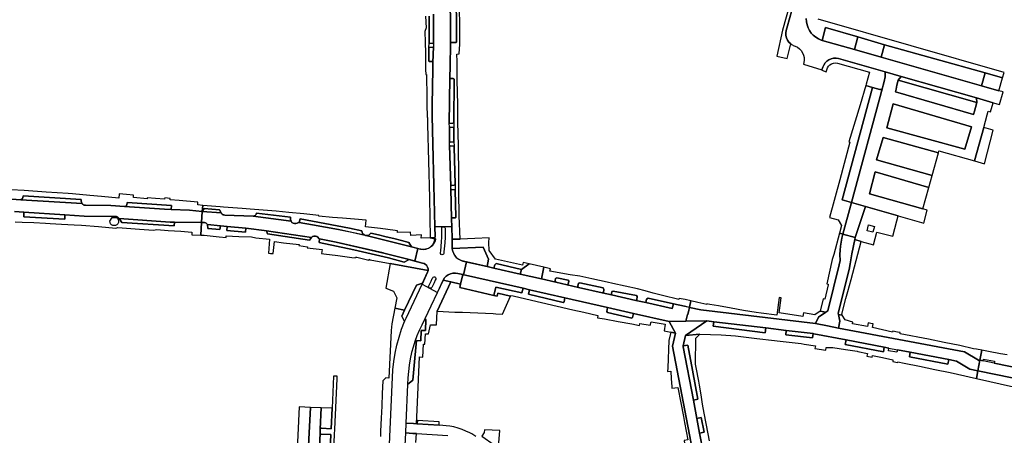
# Model space of a CAD drawing. Header units: metres. Extents: x 127325 to 135234, y 401140 to 409815.
# Tile 92 of 125: x 130156 to 130607, y 408084 to 408275. Entities that reach past the tile are written whole.
import ezdxf

# ---------------------------------------------------------------- set-up
doc = ezdxf.new("R2010")
doc.units = ezdxf.units.M
doc.layers.add('wegvakonderdelen', color=7, linetype='Continuous')

msp = doc.modelspace()

# ---------------------------------------------------------------- linework, layer by layer
at = {"layer": 'wegvakonderdelen'}
for points in [[(130509.4, 408263.57), (130508.59, 408264.36), (130507.95, 408265.29), (130507.48, 408266.32), (130507.2, 408267.42), (130507.13, 408268.55), (130507.26, 408269.67), (130507.59, 408270.75), (130518.62, 408309.97), (130526.91, 408339.47), (130527.33, 408340.95), (130525.74, 408341.32), (130518.22, 408314.62), (130517.03, 408310.41), (130515.24, 408304.06), (130505.59, 408269.77), (130502.96, 408257.85), (130507.78, 408256.79), (130509.4, 408263.57)], [(130540.09, 408266.73), (130525.35, 408271), (130523.81, 408265.16), (130538.62, 408260.93), (130540.09, 408266.73)], [(130552.28, 408263.1), (130540.09, 408266.73), (130538.62, 408260.93), (130550.85, 408257.44), (130552.28, 408263.1)], [(130345.53, 408254.89), (130345.71, 408262.34), (130345.68, 408262.19), (130345.6, 408262.05), (130345.48, 408261.95), (130345.34, 408261.88), (130345.18, 408261.86), (130344.15, 408261.87), (130344, 408261.85), (130343.87, 408261.78), (130343.76, 408261.68), (130343.69, 408261.54), (130343.66, 408261.4), (130343.57, 408255.91), (130343.58, 408255.76), (130343.64, 408255.62), (130343.73, 408255.51), (130343.86, 408255.43), (130344, 408255.39), (130345.04, 408255.4), (130345.19, 408255.36), (130345.32, 408255.28), (130345.42, 408255.17), (130345.5, 408255.04), (130345.53, 408254.89)], [(130552.28, 408263.1), (130550.85, 408257.44), (130596.85, 408244.32), (130598.5, 408250.25), (130552.28, 408263.1)], [(130552.66, 408248.47), (130552.6, 408250.7), (130531.31, 408256.78), (130530.19, 408256.96), (130529.05, 408256.92), (130527.94, 408256.68), (130526.89, 408256.23), (130525.95, 408255.59), (130525.14, 408254.79), (130524.5, 408253.85), (130524.05, 408252.8), (130523.66, 408251.62), (130523.61, 408251.41), (130525.67, 408250.79), (130526.19, 408252.48), (130526.67, 408253.28), (130527.32, 408253.95), (130528.1, 408254.45), (130528.99, 408254.75), (130529.92, 408254.84), (130530.84, 408254.7), (130545.45, 408250.53), (130543.9, 408245.01), (130543.74, 408244.44), (130546.8, 408243.57), (130550.16, 408242.61), (130550.47, 408242.58), (130550.77, 408242.64), (130551.04, 408242.8), (130551.25, 408243.03), (130551.38, 408243.31), (130551.72, 408244.57), (130552.17, 408246.22), (130552.66, 408248.47)], [(130353.25, 408248.15), (130353.01, 408226.87), (130353.06, 408227), (130353.14, 408227.11), (130353.25, 408227.2), (130353.38, 408227.24), (130353.51, 408227.25), (130354.52, 408227.21), (130354.68, 408227.23), (130354.82, 408227.31), (130354.94, 408227.42), (130355.01, 408227.56), (130355.04, 408227.72), (130355.25, 408247.09), (130355.23, 408247.25), (130355.17, 408247.39), (130355.07, 408247.51), (130354.93, 408247.58), (130354.78, 408247.62), (130353.72, 408247.65), (130353.58, 408247.69), (130353.45, 408247.76), (130353.35, 408247.87), (130353.28, 408248), (130353.25, 408248.15)], [(130558.65, 408246.9), (130559.95, 408248.61), (130552.6, 408250.7), (130552.66, 408248.47), (130552.17, 408246.22), (130551.72, 408244.57), (130551.38, 408243.31), (130537.2, 408190.82), (130543.64, 408188.99), (130558.54, 408184.74), (130570.43, 408181.35), (130571.93, 408187.3), (130569.95, 408187.86), (130545.51, 408194.7), (130548.09, 408204.78), (130572.65, 408197.69), (130574.16, 408203.17), (130548.75, 408210.39), (130551.73, 408220.6), (130577.01, 408213.56), (130577.26, 408214.48), (130593.62, 408209.84), (130597.83, 408225.19), (130599.42, 408230.98), (130599.87, 408232.64), (130600.93, 408232.37), (130602.16, 408236.56), (130594.44, 408238.76), (130594.65, 408236.63), (130594.02, 408234.3), (130593.56, 408232.69), (130593.12, 408231.15), (130557.42, 408241.53), (130557.68, 408242.84), (130558.03, 408244.58), (130558.65, 408246.9)], [(130559.95, 408248.61), (130558.65, 408246.9), (130594.65, 408236.63), (130594.44, 408238.76), (130559.95, 408248.61)], [(130606.46, 408248), (130598.5, 408250.25), (130596.85, 408244.32), (130604.78, 408242.05), (130606.46, 408248)], [(130537.2, 408190.82), (130532.88, 408192.05), (130546.8, 408243.57), (130543.74, 408244.44), (130541.24, 408235.52), (130536.07, 408218.59), (130536.51, 408218.45), (130531.83, 408201.15), (130527.16, 408183.9), (130531.13, 408182.83), (130532.64, 408180.19), (130531.72, 408176.75), (130533.23, 408176.31), (130537.2, 408190.82)], [(130551.38, 408243.31), (130551.25, 408243.03), (130551.04, 408242.8), (130550.77, 408242.64), (130550.47, 408242.58), (130550.16, 408242.61), (130546.8, 408243.57), (130532.88, 408192.05), (130537.2, 408190.82), (130551.38, 408243.31)], [(130558.65, 408246.9), (130558.03, 408244.58), (130557.68, 408242.84), (130557.42, 408241.53), (130593.12, 408231.15), (130593.56, 408232.69), (130594.02, 408234.3), (130594.65, 408236.63), (130558.65, 408246.9)], [(130589.07, 408215.28), (130553.38, 408225.06), (130556.28, 408236.01), (130592.24, 408225.5), (130589.07, 408215.28)], [(130589.07, 408215.28), (130592.24, 408225.5), (130556.28, 408236.01), (130553.38, 408225.06), (130589.07, 408215.28)], [(130353.52, 408225.22), (130353.38, 408225.23), (130353.25, 408225.28), (130353.14, 408225.36), (130353.06, 408225.48), (130353.02, 408225.61), (130353.14, 408218.16), (130353.18, 408218.32), (130353.25, 408218.45), (130353.36, 408218.57), (130353.49, 408218.64), (130353.64, 408218.68), (130354.64, 408218.63), (130354.8, 408218.67), (130354.94, 408218.74), (130355.05, 408218.86), (130355.12, 408219), (130355.14, 408219.16), (130355.04, 408224.71), (130355.02, 408224.87), (130354.96, 408225.01), (130354.84, 408225.12), (130354.7, 408225.19), (130354.54, 408225.2), (130353.52, 408225.22)], [(130597.83, 408225.19), (130593.62, 408209.84), (130598.17, 408208.55), (130602.09, 408224.02), (130597.83, 408225.19)], [(130353.63, 408198.17), (130353.65, 408198.33), (130353.72, 408198.47), (130353.83, 408198.59), (130353.97, 408198.66), (130354.12, 408198.69), (130355.15, 408198.73), (130355.3, 408198.75), (130355.44, 408198.82), (130355.54, 408198.93), (130355.61, 408199.07), (130355.62, 408199.23), (130355.21, 408216.13), (130355.19, 408216.28), (130355.12, 408216.42), (130355.01, 408216.53), (130354.87, 408216.6), (130354.71, 408216.62), (130353.68, 408216.64), (130353.52, 408216.67), (130353.38, 408216.74), (130353.27, 408216.85), (130353.19, 408216.99), (130353.15, 408217.14), (130353.63, 408198.17)], [(130551.73, 408220.6), (130548.75, 408210.39), (130574.16, 408203.17), (130577.01, 408213.56), (130551.73, 408220.6)], [(130548.09, 408204.78), (130545.51, 408194.7), (130569.95, 408187.86), (130572.65, 408197.69), (130548.09, 408204.78)], [(130353.65, 408197.16), (130354, 408183.23), (130354.03, 408183.37), (130354.11, 408183.51), (130354.22, 408183.61), (130354.36, 408183.67), (130354.51, 408183.68), (130355.5, 408183.73), (130355.66, 408183.75), (130355.81, 408183.82), (130355.92, 408183.94), (130355.98, 408184.08), (130355.99, 408184.24), (130355.7, 408196.23), (130355.68, 408196.38), (130355.6, 408196.52), (130355.49, 408196.62), (130355.34, 408196.67), (130355.19, 408196.66), (130354.16, 408196.65), (130354.01, 408196.68), (130353.87, 408196.76), (130353.76, 408196.87), (130353.68, 408197.01), (130353.65, 408197.16)], [(130156.76, 408192.08), (130184.76, 408190.3), (130184.47, 408190.92), (130184.4, 408191.39), (130184.44, 408192.09), (130157.74, 408193.78), (130157.59, 408193), (130157.55, 408192.8), (130157.42, 408192.58), (130156.76, 408192.08)], [(130204.27, 408188.97), (130222.55, 408187.78), (130225.62, 408187.63), (130225.71, 408189.43), (130205.45, 408190.73), (130205.36, 408189.61), (130205.02, 408189.21), (130204.27, 408188.97)], [(130314.92, 408182.62), (130309.63, 408183.21), (130304.06, 408183.62), (130299.57, 408183.96), (130293.25, 408184.56), (130293.28, 408184.9), (130286.38, 408185.57), (130279.48, 408186.23), (130273.7, 408186.87), (130267.66, 408187.31), (130261.85, 408187.73), (130258.11, 408188.08), (130249.56, 408188.72), (130247.99, 408188.86), (130240.03, 408189.48), (130239.82, 408186.67), (130240.75, 408188.04), (130247.72, 408187.45), (130248.44, 408186.01), (130248.7, 408185.68), (130249.02, 408185.4), (130249.38, 408185.2), (130249.78, 408185.07), (130250.2, 408185.02), (130263.21, 408184.47), (130264.04, 408184.85), (130264.34, 408185.13), (130264.49, 408185.49), (130264.62, 408185.97), (130280.32, 408183.99), (130280.19, 408182.95), (130280.22, 408182.7), (130280.49, 408182.16), (130280.9, 408181.66), (130281.44, 408181.3), (130282.06, 408181.11), (130282.71, 408181.11), (130283.33, 408181.29), (130283.88, 408181.64), (130284.24, 408181.6), (130284.64, 408183.23), (130290.32, 408182.26), (130295.99, 408181.23), (130301.64, 408180.14), (130307.29, 408178.97), (130312.91, 408177.75), (130313.08, 408177.05), (130313.46, 408176.45), (130314.01, 408175.99), (130314.67, 408175.72), (130315.38, 408175.67), (130316.07, 408175.85), (130316.67, 408176.23), (130317.13, 408176.79), (130320.62, 408175.96), (130324.11, 408175.11), (130327.59, 408174.23), (130331.06, 408173.33), (130334.53, 408172.4), (130335.69, 408170.4), (130339.79, 408169.37), (130341.01, 408169.26), (130342.23, 408169.4), (130343.4, 408169.78), (130344.46, 408170.38), (130345.39, 408171.18), (130346.14, 408172.15), (130346.68, 408173.24), (130346.89, 408173.91), (130346.44, 408174.57), (130344.29, 408174.58), (130340.12, 408174.46), (130340.32, 408175.88), (130335.33, 408175.59), (130335.24, 408177.11), (130329.24, 408176.99), (130329.22, 408177.76), (130328.15, 408177.98), (130321.41, 408178.83), (130314.67, 408179.68), (130314.92, 408182.62)], [(130543.64, 408188.99), (130537.2, 408190.82), (130533.23, 408176.31), (130538.95, 408174.66), (130543.64, 408188.99)], [(130176.94, 408185.07), (130158.15, 408186.32), (130158.04, 408184.27), (130176.82, 408183.16), (130176.94, 408185.07)], [(130239.86, 408186.67), (130239.43, 408181.64), (130240.52, 408181.63), (130240.93, 408181.59), (130241.32, 408181.46), (130241.67, 408181.26), (130241.98, 408180.99), (130242.22, 408180.66), (130248.13, 408180.11), (130251.27, 408179.82), (130259.83, 408179.02), (130260.96, 408178.91), (130268.26, 408178), (130269.21, 408177.86), (130289.84, 408174.73), (130290.37, 408175.13), (130290.99, 408175.35), (130291.65, 408175.37), (130292.28, 408175.18), (130292.83, 408174.81), (130293.23, 408174.28), (130293.55, 408174.12), (130301.23, 408172.62), (130322.99, 408167.62), (130334.59, 408164.57), (130337.14, 408163.88), (130338.65, 408169.63), (130335.69, 408170.4), (130314.27, 408175.75), (130308.3, 408177.1), (130302.31, 408178.36), (130296.3, 408179.53), (130290.28, 408180.61), (130284.24, 408181.6), (130283.88, 408181.64), (130283.33, 408181.29), (130282.71, 408181.11), (130282.06, 408181.11), (130281.44, 408181.3), (130280.9, 408181.66), (130280.49, 408182.16), (130263.21, 408184.47), (130250.2, 408185.02), (130249.78, 408185.07), (130249.38, 408185.2), (130249.02, 408185.4), (130248.7, 408185.68), (130248.44, 408186.01), (130239.86, 408186.67)], [(130247.72, 408187.45), (130240.75, 408188.04), (130239.82, 408186.67), (130239.86, 408186.67), (130248.44, 408186.01), (130247.72, 408187.45)], [(130263.21, 408184.47), (130280.49, 408182.16), (130280.22, 408182.7), (130280.19, 408182.95), (130280.32, 408183.99), (130264.62, 408185.97), (130264.49, 408185.49), (130264.34, 408185.13), (130264.04, 408184.85), (130263.21, 408184.47)], [(130558.01, 408182.4), (130558.54, 408184.74), (130543.64, 408188.99), (130538.95, 408174.66), (130538.71, 408173.76), (130541.7, 408172.96), (130547.36, 408171.44), (130548.87, 408177.24), (130556.12, 408175.28), (130558.01, 408182.4)], [(130197.52, 408182.23), (130198.56, 408183.98), (130200.58, 408183.83), (130201.05, 408183.41), (130201.37, 408182.85), (130201.49, 408182.23), (130201.41, 408181.6), (130201.14, 408181.02), (130200.7, 408180.57), (130200.13, 408180.27), (130199.51, 408180.17), (130198.88, 408180.27), (130198.31, 408180.57), (130197.87, 408181.02), (130197.6, 408181.6), (130197.52, 408182.23)], [(130227.17, 408181.76), (130225.12, 408181.78), (130201.76, 408183.48), (130202.93, 408181.6), (130227, 408180.07), (130227.17, 408181.76)], [(130340.66, 408162.98), (130334.59, 408164.57), (130332.34, 408163.44), (130325.12, 408165.37), (130309.27, 408169.12), (130293.33, 408172.46), (130293.55, 408174.12), (130293.23, 408174.28), (130292.83, 408174.81), (130292.28, 408175.18), (130291.65, 408175.37), (130290.99, 408175.35), (130290.37, 408175.13), (130289.84, 408174.73), (130289.01, 408173.58), (130269.72, 408176.4), (130269.21, 408177.86), (130268.26, 408178), (130260.96, 408178.91), (130259.83, 408179.02), (130259.66, 408177.12), (130251.11, 408178.01), (130251.27, 408179.82), (130248.13, 408180.11), (130247.84, 408178.35), (130242.46, 408178.89), (130242.22, 408180.66), (130241.98, 408180.99), (130241.67, 408181.26), (130241.32, 408181.46), (130240.93, 408181.59), (130240.52, 408181.63), (130239.43, 408181.64), (130239.2, 408175.81), (130240.72, 408175.75), (130247.56, 408175.06), (130250.83, 408174.77), (130250.86, 408175.43), (130256.65, 408175.21), (130262.43, 408174.98), (130264.4, 408174.53), (130270.7, 408173.91), (130270.21, 408167.56), (130271.15, 408167.46), (130272.27, 408167.33), (130272.89, 408172.85), (130276.99, 408172.26), (130284.18, 408171.57), (130284.12, 408171.08), (130287.97, 408170.46), (130287.92, 408170.06), (130294.73, 408169.3), (130294.51, 408167.34), (130295.57, 408167.19), (130301.93, 408166.41), (130308.29, 408165.62), (130309.95, 408165.42), (130310.04, 408165.77), (130310.6, 408165.68), (130316.19, 408164.4), (130316.25, 408164.72), (130316.77, 408164.47), (130325.91, 408162.74), (130343.27, 408159.62), (130343.26, 408160.4), (130343.04, 408161.15), (130342.65, 408161.83), (130342.09, 408162.38), (130341.42, 408162.77), (130340.66, 408162.98)], [(130248.13, 408180.11), (130242.22, 408180.66), (130242.46, 408178.89), (130247.84, 408178.35), (130248.13, 408180.11)], [(130284.64, 408183.23), (130284.24, 408181.6), (130290.27, 408180.61), (130296.29, 408179.53), (130302.29, 408178.36), (130308.28, 408177.11), (130314.24, 408175.76), (130314.27, 408175.75), (130335.69, 408170.4), (130334.53, 408172.4), (130331.06, 408173.33), (130327.59, 408174.23), (130324.11, 408175.11), (130320.62, 408175.96), (130317.13, 408176.79), (130316.67, 408176.23), (130316.07, 408175.85), (130315.38, 408175.67), (130314.67, 408175.72), (130314.01, 408175.99), (130313.46, 408176.45), (130313.08, 408177.05), (130312.91, 408177.75), (130307.29, 408178.97), (130301.64, 408180.14), (130295.99, 408181.23), (130290.32, 408182.26), (130284.64, 408183.23)], [(130547.02, 408177.15), (130544.35, 408177.86), (130545.06, 408180.52), (130547.73, 408179.81), (130547.02, 408177.15)], [(130251.27, 408179.82), (130251.11, 408178.01), (130259.66, 408177.12), (130259.83, 408179.02), (130251.27, 408179.82)], [(130269.21, 408177.86), (130269.72, 408176.4), (130289.01, 408173.58), (130289.84, 408174.73), (130269.21, 408177.86)], [(130337.14, 408163.88), (130340.66, 408162.98), (130341.42, 408162.77), (130342.11, 408162.37), (130342.66, 408161.81), (130343.06, 408161.12), (130343.26, 408160.36), (130343.27, 408159.57), (130343.07, 408158.8), (130340.54, 408153.4), (130343.95, 408151.52), (130347.52, 408149.53), (130350.23, 408155.23), (130350.84, 408156.18), (130351.62, 408157), (130352.54, 408157.65), (130353.57, 408158.12), (130354.67, 408158.37), (130355.8, 408158.42), (130356.92, 408158.24), (130359.16, 408157.73), (130359.52, 408157.65), (130360.81, 408163.59), (130359.57, 408163.86), (130359.2, 408163.94), (130358.84, 408164.04), (130358.48, 408164.16), (130358.13, 408164.3), (130357.79, 408164.46), (130357.38, 408164.69), (130356.98, 408164.95), (130356.61, 408165.24), (130356.26, 408165.56), (130355.93, 408165.9), (130355.48, 408166.61), (130355.09, 408167.35), (130354.77, 408168.13), (130354.52, 408168.93), (130354.34, 408169.75), (130354.24, 408173.94), (130354.11, 408179.73), (130346.36, 408179.67), (130346.46, 408175.13), (130346.44, 408174.57), (130346.25, 408173.52), (130345.9, 408172.52), (130345.38, 408171.59), (130344.72, 408170.75), (130343.93, 408170.04), (130343.34, 408169.75), (130342.73, 408169.53), (130342.1, 408169.37), (130341.45, 408169.28), (130340.8, 408169.26), (130340.36, 408169.29), (130339.93, 408169.35), (130339.5, 408169.42), (130339.07, 408169.51), (130338.65, 408169.63), (130337.14, 408163.88)], [(130349.52, 408178.9), (130349.61, 408179.28), (130349.88, 408179.57), (130350.25, 408179.68), (130350.64, 408179.59), (130350.92, 408179.32), (130351.03, 408178.95), (130351.13, 408174.94), (130350.89, 408172.28), (130350.55, 408168.22), (130350.47, 408167.44), (130350.3, 408167.09), (130349.98, 408166.87), (130349.59, 408166.84), (130349.24, 408167.01), (130349.02, 408167.33), (130348.99, 408167.72), (130349.12, 408168.62), (130349.45, 408172.71), (130349.6, 408174.93), (130349.52, 408178.9)], [(130536.09, 408160.07), (130536.65, 408162.58), (130537.43, 408167.19), (130538.71, 408173.76), (130538.95, 408174.66), (130533.23, 408176.31), (130532.82, 408174.46), (130532.48, 408172.61), (130532.23, 408170.74), (130532.05, 408168.86), (130531.96, 408166.97), (130531.97, 408164.24), (130531.61, 408162.12), (130526.35, 408141.15), (130525.47, 408140.54), (130522.1, 408138.21), (130520.68, 408135.25), (130526.28, 408134.16), (130531.35, 408133.18), (130531.92, 408136.36), (130531.2, 408139.48), (130531.08, 408139.98), (130536.09, 408160.07)], [(130531.96, 408166.97), (130532.05, 408168.86), (130532.23, 408170.74), (130532.48, 408172.61), (130532.82, 408174.46), (130533.23, 408176.31), (130531.72, 408176.75), (130529.07, 408166.89), (130528.45, 408164.59), (130525.86, 408153.5), (130526.59, 408153.3), (130526.53, 408153.04), (130524.99, 408146.41), (130524.27, 408146.59), (130522.94, 408141.01), (130525.47, 408140.54), (130526.35, 408141.15), (130531.61, 408162.12), (130531.97, 408164.24), (130531.96, 408166.97)], [(130293.55, 408174.12), (130293.33, 408172.46), (130309.27, 408169.12), (130325.12, 408165.37), (130332.34, 408163.44), (130334.59, 408164.57), (130322.99, 408167.62), (130322.68, 408167.7), (130301.23, 408172.62), (130293.55, 408174.12)], [(130371.27, 408174.6), (130364.76, 408174.33), (130357.95, 408174.04), (130354.24, 408173.94), (130354.34, 408169.75), (130368.5, 408170.24), (130370.91, 408164.82), (130370.36, 408161.41), (130373.42, 408160.71), (130373.81, 408162.27), (130374.48, 408162.74), (130386.04, 408160.03), (130389.61, 408162.61), (130386.78, 408163.19), (130386.51, 408162.03), (130374.09, 408164.73), (130371.3, 408168.83), (130371.17, 408172.4), (130371.27, 408174.6)], [(130539.36, 408164.2), (130541.7, 408172.96), (130538.71, 408173.76), (130537.43, 408167.19), (130536.65, 408162.58), (130536.09, 408160.07), (130531.08, 408139.98), (130531.2, 408139.48), (130533.02, 408139.14), (130532.78, 408139.56), (130534.68, 408146.69), (130535.57, 408150), (130537.02, 408155.44), (130539.36, 408164.2)], [(130368.5, 408170.24), (130354.34, 408169.75), (130354.51, 408168.61), (130354.89, 408167.51), (130355.46, 408166.5), (130356.21, 408165.61), (130357.1, 408164.88), (130358.12, 408164.32), (130359.22, 408163.95), (130370.36, 408161.41), (130370.91, 408164.82), (130368.5, 408170.24)], [(130340.72, 408153.78), (130343.07, 408158.8), (130343.2, 408159.2), (130343.27, 408159.62), (130325.91, 408162.74), (130323.9, 408151.42), (130327.42, 408150.07), (130329, 408147), (130328.07, 408142.25), (130332.47, 408141.34), (130337.92, 408152.85), (130340.72, 408153.78)], [(130360.81, 408163.59), (130359.52, 408157.65), (130360.48, 408157.43), (130386.78, 408151.43), (130389.76, 408150.75), (130405.95, 408147.06), (130425.53, 408142.6), (130437.36, 408139.9), (130453.71, 408136.17), (130461.41, 408136.3), (130462.18, 408139.49), (130462.25, 408139.47), (130462.69, 408141.4), (130463, 408142.7), (130460.69, 408143.22), (130455.63, 408144.37), (130455.04, 408142.18), (130442.98, 408144.88), (130438.46, 408145.89), (130427.35, 408148.38), (130423.08, 408149.35), (130412.2, 408151.84), (130406.94, 408153.03), (130401.72, 408154.23), (130395.22, 408155.71), (130385.47, 408157.95), (130373.42, 408160.71), (130370.36, 408161.41), (130360.81, 408163.59)], [(130386.04, 408160.03), (130374.48, 408162.74), (130373.81, 408162.27), (130373.42, 408160.71), (130385.47, 408157.95), (130386.04, 408160.03)], [(130396.35, 408161.2), (130389.61, 408162.61), (130386.04, 408160.03), (130385.47, 408157.95), (130395.22, 408155.71), (130396.35, 408161.2)], [(130359.16, 408157.73), (130356.92, 408158.24), (130355.8, 408158.42), (130354.67, 408158.37), (130353.57, 408158.12), (130352.54, 408157.65), (130351.62, 408157), (130350.84, 408156.18), (130350.23, 408155.23), (130353.65, 408154.41), (130358.19, 408153.34), (130359.16, 408157.73)], [(130418.3, 408155.77), (130412.81, 408156.94), (130408.3, 408157.61), (130399.12, 408159.32), (130399.31, 408160.41), (130396.35, 408161.2), (130395.22, 408155.71), (130401.72, 408154.23), (130401.43, 408154.98), (130401.7, 408155.98), (130402.21, 408156.27), (130407.45, 408155.18), (130407.79, 408154.67), (130407.48, 408153.32), (130406.94, 408153.03), (130412.2, 408151.84), (130411.87, 408152.43), (130412.15, 408153.75), (130412.73, 408153.9), (130423.45, 408151.62), (130423.84, 408150.86), (130423.61, 408149.56), (130423.08, 408149.35), (130427.35, 408148.38), (130427.23, 408148.94), (130427.48, 408150.02), (130428.01, 408150.17), (130438.7, 408148.14), (130439.09, 408147.67), (130438.9, 408146.21), (130438.46, 408145.89), (130442.98, 408144.88), (130443.34, 408146.5), (130444.02, 408146.97), (130455.63, 408144.37), (130460.69, 408143.22), (130462.95, 408142.71), (130463.66, 408145.65), (130461.1, 408146.23), (130458.23, 408146.69), (130458.14, 408146.31), (130450.67, 408148.16), (130450.06, 408148.29), (130446.4, 408149.26), (130442.74, 408150.23), (130439.2, 408151.18), (130427.97, 408153.71), (130425.34, 408154.26), (130418.3, 408155.77)], [(130340.72, 408153.78), (130337.92, 408152.85), (130332.47, 408141.34), (130331.21, 408138.68), (130332.53, 408136.17), (130333.22, 408137.77), (130340.54, 408153.4), (130340.72, 408153.78)], [(130347.37, 408140.9), (130353.65, 408154.41), (130350.23, 408155.23), (130341.75, 408137.36), (130342.31, 408137.14), (130342.15, 408132.01), (130340.17, 408132.03), (130340.03, 408127.39), (130337.98, 408127.45), (130337.23, 408119.39), (130336.29, 408109.3), (130333.91, 408107.35), (130333.13, 408089.59), (130336.6, 408089.36), (130337.92, 408089.28), (130338.33, 408095.67), (130339.4, 408119.97), (130340.9, 408119.91), (130341.14, 408125.87), (130341.85, 408125.84), (130342.06, 408130.62), (130343.51, 408130.53), (130344.44, 408134.74), (130347.1, 408134.66), (130347.37, 408140.9)], [(130343.59, 408152.53), (130344.63, 408154.7), (130345.22, 408155.94), (130345.38, 408156.28), (130345.64, 408156.58), (130346.02, 408156.72), (130346.41, 408156.64), (130346.71, 408156.38), (130346.84, 408156), (130346.76, 408155.61), (130346.56, 408155.18), (130345.99, 408153.98), (130344.98, 408151.82), (130344.7, 408151.55), (130344.33, 408151.45), (130343.96, 408151.54), (130343.67, 408151.79), (130343.54, 408152.15), (130343.59, 408152.53)], [(130380.99, 408147.87), (130375.27, 408149.24), (130374.88, 408147.83), (130373.47, 408148.17), (130357.86, 408151.87), (130358.19, 408153.34), (130353.65, 408154.41), (130347.37, 408140.9), (130355.46, 408140.54), (130358.98, 408140.44), (130362.49, 408140.32), (130366, 408140.18), (130369.52, 408140.02), (130373.03, 408139.85), (130374.35, 408139.68), (130377.42, 408139.62), (130380.99, 408147.87)], [(130360.48, 408157.43), (130359.16, 408157.73), (130358.19, 408153.34), (130357.86, 408151.87), (130373.47, 408148.17), (130374.37, 408151.97), (130386.23, 408149.35), (130386.78, 408151.43), (130360.48, 408157.43)], [(130407.79, 408154.67), (130407.45, 408155.18), (130402.21, 408156.27), (130401.7, 408155.98), (130401.43, 408154.98), (130401.72, 408154.23), (130406.94, 408153.03), (130407.48, 408153.32), (130407.79, 408154.67)], [(130412.73, 408153.9), (130412.15, 408153.75), (130411.87, 408152.43), (130412.2, 408151.84), (130423.08, 408149.35), (130423.61, 408149.56), (130423.84, 408150.86), (130423.45, 408151.62), (130412.73, 408153.9)], [(130425.53, 408142.6), (130405.95, 408147.06), (130405.6, 408145.26), (130405.11, 408144.95), (130389.3, 408148.77), (130389.76, 408150.75), (130386.78, 408151.43), (130386.23, 408149.35), (130374.37, 408151.97), (130373.47, 408148.17), (130374.88, 408147.83), (130375.27, 408149.24), (130380.99, 408147.87), (130381.06, 408148.18), (130382.23, 408147.99), (130388.13, 408146.62), (130409.64, 408141.59), (130414.57, 408140.46), (130421.05, 408138.98), (130420.81, 408137.92), (130424.12, 408137.39), (130430.34, 408136.26), (130436.57, 408135.14), (130440.07, 408134.39), (130440.23, 408135.33), (130445.03, 408134.47), (130445.39, 408136.07), (130451.86, 408134.95), (130451.37, 408131.97), (130454.46, 408131.3), (130456.62, 408130.84), (130453.71, 408136.17), (130437.36, 408139.9), (130436.99, 408138.05), (130436.63, 408137.78), (130425.51, 408140.34), (130425.12, 408140.73), (130425.53, 408142.6)], [(130389.76, 408150.75), (130389.3, 408148.77), (130405.11, 408144.95), (130405.6, 408145.26), (130405.95, 408147.06), (130389.76, 408150.75)], [(130439.09, 408147.67), (130438.7, 408148.14), (130428.01, 408150.17), (130427.48, 408150.02), (130427.23, 408148.94), (130427.35, 408148.38), (130438.46, 408145.89), (130438.9, 408146.21), (130439.09, 408147.67)], [(130444.02, 408146.97), (130443.34, 408146.5), (130442.98, 408144.88), (130455.04, 408142.18), (130455.63, 408144.37), (130444.02, 408146.97)], [(130522.1, 408138.21), (130525.47, 408140.54), (130522.94, 408141.01), (130520.45, 408139.33), (130515.28, 408140.15), (130515.01, 408138.43), (130504.09, 408140.17), (130505.06, 408147), (130504.59, 408147.08), (130504.12, 408147.15), (130502.96, 408139.05), (130495.86, 408140.07), (130493.53, 408140.4), (130487.77, 408141.25), (130482.05, 408142.31), (130476.33, 408143.37), (130472.32, 408143.96), (130470.98, 408144.29), (130470.89, 408144.03), (130466.86, 408144.94), (130463.66, 408145.65), (130462.95, 408142.71), (130463, 408142.7), (130468.2, 408141.52), (130520.68, 408135.25), (130522.1, 408138.21)], [(130425.53, 408142.6), (130425.12, 408140.73), (130425.51, 408140.34), (130436.63, 408137.78), (130436.99, 408138.05), (130437.36, 408139.9), (130425.53, 408142.6)], [(130531.35, 408133.18), (130526.28, 408134.16), (130520.68, 408135.25), (130468.2, 408141.52), (130463, 408142.7), (130462.69, 408141.4), (130462.25, 408139.47), (130462.18, 408139.49), (130461.41, 408136.3), (130470.93, 408136.47), (130474.18, 408136.08), (130497.93, 408133.23), (130507.38, 408132.1), (130519.7, 408130.63), (130520.01, 408130.59), (130534.72, 408127.77), (130552.27, 408124.41), (130554.32, 408124.01), (130558.3, 408123.25), (130564.18, 408122.12), (130581.78, 408118.75), (130585.36, 408118.06), (130591.44, 408114.38), (130595.14, 408113.63), (130596.02, 408118.42), (130595.42, 408118.54), (130589.06, 408122.33), (130531.35, 408133.18)], [(130337.98, 408127.45), (130340.03, 408127.39), (130340.17, 408132.03), (130342.15, 408132.01), (130342.31, 408137.14), (130341.75, 408137.36), (130340.38, 408134.47), (130339.23, 408132.04), (130338.19, 408129.57), (130337.26, 408127.05), (130336.43, 408124.5), (130335.72, 408121.91), (130335.11, 408119.04), (130334.62, 408116.14), (130334.25, 408113.22), (130334.02, 408110.29), (130333.91, 408107.35), (130336.29, 408109.3), (130337.23, 408119.39), (130337.98, 408127.45)], [(130534.72, 408127.77), (130520.01, 408130.59), (130519.7, 408130.63), (130519.43, 408128.7), (130507.14, 408130.07), (130507.38, 408132.1), (130497.93, 408133.23), (130497.66, 408131.03), (130473.93, 408133.99), (130474.18, 408136.08), (130470.93, 408136.47), (130461.26, 408129.71), (130467.79, 408130.33), (130477.52, 408130.14), (130484.14, 408129.65), (130493.94, 408128.47), (130501.95, 408127.5), (130503.17, 408127.37), (130514.22, 408126.05), (130515.54, 408125.84), (130520.72, 408125.06), (130520.48, 408123.87), (130525.44, 408123.02), (130525.66, 408124.32), (130528.64, 408124.21), (130534.42, 408123.35), (130539.87, 408122.54), (130540.19, 408122.47), (130544.56, 408121.51), (130544.29, 408120.35), (130546.67, 408119.85), (130546.86, 408120.61), (130551.49, 408119.64), (130556.24, 408118.64), (130556.11, 408117.86), (130558.35, 408117.4), (130558.42, 408117.7), (130561.38, 408117.1), (130568.4, 408115.68), (130575.42, 408114.26), (130582.44, 408112.84), (130585.83, 408112.07), (130594.49, 408110.1), (130595.14, 408113.63), (130591.44, 408114.38), (130585.36, 408118.06), (130581.78, 408118.75), (130581.43, 408116.59), (130563.79, 408120.04), (130564.18, 408122.12), (130558.3, 408123.25), (130558.06, 408122.09), (130554.13, 408122.82), (130554.32, 408124.01), (130552.27, 408124.41), (130551.86, 408122.23), (130534.34, 408125.72), (130534.72, 408127.77)], [(130474.18, 408136.08), (130473.93, 408133.99), (130497.66, 408131.03), (130497.93, 408133.23), (130474.18, 408136.08)], [(130537.86, 408135.95), (130534.27, 408136.9), (130533.02, 408139.14), (130531.2, 408139.48), (130531.92, 408136.36), (130531.35, 408133.18), (130589.06, 408122.33), (130595.42, 408118.54), (130596.02, 408118.42), (130596.87, 408123.04), (130594.46, 408123.52), (130593.07, 408123.74), (130586.88, 408125.2), (130579.74, 408126.61), (130572.55, 408128.03), (130559.47, 408130.62), (130559.58, 408131.1), (130558.27, 408131.32), (130556.24, 408131.78), (130555.94, 408131.3), (130551.37, 408132.39), (130546.8, 408133.47), (130547.09, 408135.07), (130546.11, 408135.33), (130544.85, 408135.65), (130544.49, 408133.84), (130537.68, 408135.2), (130537.86, 408135.95)], [(130455.29, 408124.82), (130456.62, 408130.84), (130454.46, 408131.3), (130453.56, 408127.46), (130453.04, 408114.98), (130453.02, 408113.33), (130454.48, 408113.41), (130454.67, 408109.9), (130454.86, 408106.39), (130454.91, 408105.57), (130457.7, 408105.88), (130459.05, 408098.89), (130460.25, 408092.66), (130460.79, 408089.93), (130462.25, 408081.99), (130460.64, 408081.69), (130460.89, 408078.66), (130461.3, 408073.63), (130461.62, 408071.95), (130465.1, 408072.96), (130465.09, 408072.99), (130455.29, 408124.82)], [(130519.7, 408130.63), (130507.38, 408132.1), (130507.14, 408130.07), (130519.43, 408128.7), (130519.7, 408130.63)], [(130552.27, 408124.41), (130534.72, 408127.77), (130534.34, 408125.72), (130551.86, 408122.23), (130552.27, 408124.41)], [(130534.72, 408127.77), (130534.34, 408125.72), (130551.86, 408122.23), (130552.27, 408124.41), (130534.72, 408127.77)], [(130464.36, 408113.94), (130462.21, 408125.28), (130460.18, 408125.01), (130460.1, 408124.66), (130464.78, 408100.18), (130466.83, 408100.65), (130464.36, 408113.94)], [(130564.18, 408122.12), (130563.79, 408120.04), (130581.43, 408116.59), (130581.78, 408118.75), (130564.18, 408122.12)], [(130289.4, 408096.82), (130284.29, 408097.03), (130282.79, 408067.9), (130287.83, 408067.6), (130289.4, 408096.82)], [(130299.29, 408096.38), (130294.27, 408096.56), (130293.86, 408086.89), (130293.91, 408087.02), (130294, 408087.13), (130294.11, 408087.21), (130294.25, 408087.25), (130294.39, 408087.25), (130298.88, 408087.03), (130299.29, 408096.38)], [(130338.29, 408089.25), (130348.31, 408088.59), (130348.31, 408090.19), (130338.36, 408090.74), (130338.29, 408089.25)], [(130468.38, 408092.11), (130466.4, 408091.71), (130467.67, 408085.05), (130469.76, 408085.41), (130468.38, 408092.11)], [(130369.1, 408086.49), (130369.04, 408085.32), (130367.88, 408083.63), (130379.27, 408075.61), (130380.77, 408078.19), (130375.6, 408078.64), (130376.08, 408086.14), (130369.1, 408086.49)], [(130294.26, 408084.55), (130294.11, 408084.58), (130293.97, 408084.66), (130293.87, 408084.78), (130293.8, 408084.92), (130293.78, 408085.07), (130293.17, 408070.54), (130298.13, 408070.26), (130298.73, 408084.35), (130294.26, 408084.55)]]:
    msp.add_lwpolyline(points, close=True, dxfattribs=at)
for points in [[(130516.82, 408303.59), (130507.59, 408270.75), (130507.26, 408269.67), (130507.13, 408268.55), (130507.2, 408267.42), (130507.48, 408266.32), (130507.95, 408265.29), (130508.59, 408264.36), (130509.4, 408263.57), (130509.76, 408263.28), (130510.15, 408263.03), (130510.56, 408262.81), (130510.98, 408262.61), (130511.41, 408262.45), (130512.46, 408261.96), (130513.4, 408261.28), (130514.2, 408260.45), (130514.85, 408259.49), (130515.3, 408258.42), (130515.56, 408257.3), (130515.6, 408256.14), (130515.44, 408254.99), (130515.23, 408254.28), (130523.66, 408251.62), (130524.05, 408252.8), (130524.5, 408253.85), (130525.14, 408254.79), (130525.95, 408255.59), (130526.89, 408256.23), (130527.94, 408256.68), (130529.05, 408256.92), (130530.19, 408256.96), (130531.31, 408256.78), (130552.6, 408250.7), (130559.95, 408248.61), (130594.44, 408238.76), (130602.16, 408236.56), (130605.1, 408235.72), (130606.76, 408241.48), (130604.78, 408242.05), (130596.85, 408244.32), (130550.85, 408257.44), (130538.62, 408260.93), (130538.62, 408260.93), (130523.81, 408265.16), (130523.35, 408265.29), (130522.05, 408265.85), (130520.83, 408266.59), (130519.73, 408267.49), (130518.77, 408268.53), (130517.96, 408269.7), (130517.33, 408270.97), (130516.87, 408272.32), (130516.61, 408273.72), (130516.54, 408275.13)], [(130345.75, 408277.22), (130345.76, 408263.38), (130345.71, 408262.34), (130345.53, 408254.89), (130345.5, 408252.07), (130345.16, 408235.4), (130345.19, 408230.39), (130346.36, 408179.67), (130354.11, 408179.73), (130354.01, 408183.18), (130353.65, 408197.16), (130353.63, 408198.17), (130353.15, 408217.14), (130353.14, 408218.16), (130353.02, 408225.61), (130353.02, 408225.74), (130353.01, 408226.73), (130353.01, 408226.8), (130353.01, 408226.87), (130353.25, 408248.15), (130353.34, 408253.22), (130353.52, 408263.62), (130353.44, 408291.98)], [(130356.13, 408291.05), (130356.36, 408264.62), (130356.35, 408264.46), (130356.28, 408264.32), (130356.16, 408264.2), (130356.01, 408264.14), (130355.85, 408264.13), (130354, 408264.1), (130353.85, 408264.08), (130353.72, 408264.01), (130353.61, 408263.9), (130353.55, 408263.77), (130353.52, 408263.62), (130353.34, 408253.22), (130353.25, 408248.15), (130353.28, 408248), (130353.35, 408247.87), (130353.45, 408247.76), (130353.58, 408247.69), (130353.72, 408247.65), (130354.78, 408247.62), (130354.93, 408247.58), (130355.07, 408247.51), (130355.17, 408247.39), (130355.23, 408247.25), (130355.25, 408247.09), (130355.04, 408227.72), (130355.04, 408224.71), (130355.14, 408219.16), (130355.21, 408216.13), (130355.62, 408199.23), (130355.7, 408196.23), (130355.99, 408184.24), (130355.98, 408184.08), (130355.92, 408183.94), (130355.81, 408183.82), (130355.66, 408183.75), (130355.5, 408183.73), (130354.51, 408183.68), (130354.35, 408183.67), (130354.2, 408183.6), (130354.09, 408183.48), (130354.02, 408183.34), (130354.01, 408183.18), (130354.09, 408179.73), (130354.24, 408173.94), (130354.24, 408173.94), (130357.95, 408174.04), (130357.59, 408184.66), (130357.58, 408185), (130357.43, 408195.29), (130357.37, 408202.84), (130357.32, 408208.34), (130357.26, 408211.51), (130357.16, 408216.95), (130356.97, 408227.59), (130356.88, 408232.57), (130356.83, 408235.77), (130356.74, 408241.45), (130356.66, 408246.75), (130356.53, 408255.45), (130356.51, 408258.9), (130357.5, 408258.93), (130357.84, 408263.45), (130357.75, 408271.82), (130357.66, 408280.09)], [(130353.44, 408291.98), (130353.52, 408263.64), (130353.55, 408263.78), (130353.62, 408263.91), (130353.72, 408264.01), (130353.86, 408264.08), (130354, 408264.1), (130355.85, 408264.13), (130356.01, 408264.14), (130356.16, 408264.2), (130356.28, 408264.32), (130356.35, 408264.46), (130356.36, 408264.62), (130356.13, 408291.05)], [(130342.17, 408276.26), (130342.45, 408270.91), (130341.84, 408269.29), (130341.95, 408264.31), (130342.05, 408259.32), (130342.06, 408257.8), (130342.17, 408251.8), (130342.18, 408249.56), (130342.62, 408249.56), (130342.73, 408238.85), (130342.76, 408235.87), (130342.84, 408229.88), (130342.98, 408229.85), (130343.08, 408226.59), (130343.86, 408192.97), (130344.29, 408174.58), (130346.37, 408174.05), (130346.37, 408174.05), (130346.46, 408175.13), (130346.36, 408179.64), (130346.35, 408179.82), (130345.19, 408230.39), (130345.16, 408235.4), (130345.5, 408252.07), (130345.53, 408254.89), (130345.5, 408255.04), (130345.42, 408255.17), (130345.32, 408255.28), (130345.19, 408255.36), (130345.04, 408255.4), (130344, 408255.39), (130343.86, 408255.43), (130343.73, 408255.51), (130343.64, 408255.62), (130343.58, 408255.76), (130343.57, 408255.91), (130343.66, 408261.4), (130343.74, 408264.38), (130343.77, 408276.28)], [(130343.77, 408276.28), (130343.74, 408264.38), (130343.75, 408264.22), (130343.81, 408264.07), (130343.92, 408263.95), (130344.06, 408263.88), (130344.22, 408263.87), (130345.25, 408263.88), (130345.4, 408263.83), (130345.53, 408263.76), (130345.63, 408263.65), (130345.71, 408263.52), (130345.76, 408263.38), (130345.76, 408263.38), (130345.75, 408277.22)], [(130516.54, 408275.13), (130516.61, 408273.72), (130516.87, 408272.32), (130517.33, 408270.97), (130517.96, 408269.7), (130518.77, 408268.53), (130519.73, 408267.49), (130520.83, 408266.59), (130522.05, 408265.85), (130523.35, 408265.29), (130523.81, 408265.16), (130525.35, 408271), (130540.09, 408266.73), (130552.28, 408263.1), (130598.5, 408250.25), (130606.46, 408248), (130607.15, 408250.44), (130522.02, 408274.86)], [(130143.76, 408192.94), (130156.76, 408192.08), (130157.42, 408192.58), (130157.55, 408192.8), (130157.59, 408193), (130157.74, 408193.78), (130184.44, 408192.09), (130184.4, 408191.39), (130184.47, 408190.92), (130184.76, 408190.3), (130184.99, 408190.03), (130185.27, 408189.8), (130185.58, 408189.63), (130185.92, 408189.53), (130186.28, 408189.49), (130197.96, 408189.38), (130204.27, 408188.97), (130205.02, 408189.21), (130205.36, 408189.61), (130205.45, 408190.73), (130225.71, 408189.43), (130225.62, 408187.63), (130233.93, 408187.22), (130239.82, 408186.67), (130240.03, 408189.48), (130237.75, 408189.66), (130237.85, 408190.95), (130229.32, 408191.68), (130229.32, 408191.68), (130225.07, 408192.05), (130225.12, 408192.66), (130222.63, 408192.88), (130222.58, 408192.27), (130218.35, 408192.63), (130214.63, 408192.96), (130214.59, 408192.48), (130208.3, 408193.04), (130208.41, 408194.12), (130205.12, 408194.41), (130201.81, 408194.7), (130201.63, 408192.8), (130193.7, 408193.53), (130188.39, 408194.01), (130180.43, 408194.72), (130178.35, 408194.87), (130168.32, 408195.54), (130158.28, 408196.22), (130152.29, 408196.58)], [(130153.76, 408186.61), (130158.15, 408186.32), (130176.94, 408185.07), (130185.7, 408184.48), (130200.18, 408184.34), (130200.55, 408184.29), (130200.91, 408184.18), (130201.23, 408184), (130201.52, 408183.77), (130201.76, 408183.48), (130225.12, 408181.78), (130227.17, 408181.76), (130239.43, 408181.64), (130239.86, 408186.67), (130239.82, 408186.67), (130233.93, 408187.22), (130225.62, 408187.63), (130222.55, 408187.78), (130204.27, 408188.97), (130197.96, 408189.38), (130186.28, 408189.49), (130186.28, 408189.49), (130185.92, 408189.53), (130185.58, 408189.63), (130185.27, 408189.8), (130184.99, 408190.03), (130184.76, 408190.3), (130156.76, 408192.08), (130143.76, 408192.94)], [(130154.19, 408181.97), (130157.33, 408181.83), (130162.73, 408181.54), (130168.1, 408181.26), (130170.15, 408181.13), (130175.43, 408180.85), (130181.16, 408180.55), (130184.56, 408180.36), (130192.37, 408179.71), (130200.18, 408179.05), (130201.21, 408179.27), (130211.07, 408178.52), (130217.55, 408178.02), (130218.98, 408178.38), (130224.23, 408178), (130230, 408177.58), (130235.08, 408177.21), (130234.99, 408175.97), (130239.2, 408175.81), (130239.43, 408181.64), (130227.17, 408181.76), (130227, 408180.07), (130202.93, 408181.6), (130201.76, 408183.48), (130201.76, 408183.48), (130201.52, 408183.77), (130201.23, 408184), (130200.91, 408184.18), (130200.55, 408184.29), (130200.18, 408184.34), (130185.7, 408184.48), (130176.94, 408185.07), (130176.82, 408183.16), (130158.04, 408184.27), (130158.15, 408186.32), (130153.76, 408186.61)], [(130322.7, 408014.91), (130327.15, 408114.08), (130327.15, 408114.08), (130327.56, 408117.86), (130328.17, 408121.62), (130328.98, 408125.34), (130329.98, 408129.01), (130331.16, 408132.62), (130332.53, 408136.17), (130331.21, 408138.68), (130332.47, 408141.34), (130328.07, 408142.25), (130326.67, 408135.11), (130326.43, 408132), (130325.24, 408110.28), (130324, 408110.35), (130322.54, 408108.99), (130322.28, 408103.12), (130322.02, 408097.32), (130321.78, 408091.92), (130321.51, 408085.92), (130321.41, 408083.46)], [(130469.31, 408076.46), (130467.67, 408085.05), (130466.4, 408091.71), (130464.78, 408100.18), (130460.1, 408124.66), (130460.18, 408125.01), (130461.26, 408129.71), (130470.93, 408136.47), (130461.41, 408136.3), (130453.71, 408136.17), (130456.62, 408130.84), (130455.29, 408124.82), (130465.09, 408072.99)], [(130472.21, 408081.5), (130471.56, 408084.74), (130469.78, 408094.16), (130469.03, 408098.26), (130468.3, 408102.64), (130467.58, 408107.02), (130467.27, 408108.79), (130466.15, 408115.05), (130465.84, 408116.7), (130465.85, 408128.53), (130467.79, 408130.33), (130461.26, 408129.71), (130460.18, 408125.01), (130462.21, 408125.28), (130464.36, 408113.94), (130466.83, 408100.65), (130464.78, 408100.18), (130466.4, 408091.71), (130468.38, 408092.11), (130469.76, 408085.41), (130467.67, 408085.05), (130469.31, 408076.46)], [(130608.47, 408120.86), (130605.49, 408121.33), (130599.98, 408122.42), (130596.87, 408123.04), (130596.02, 408118.42), (130597.54, 408118.1), (130597.67, 408118.97), (130602.76, 408118.07), (130602.58, 408117.06), (130622.79, 408112.9)], [(130622.79, 408112.9), (130602.58, 408117.06), (130597.54, 408118.1), (130596.02, 408118.42), (130595.14, 408113.63), (130618.38, 408108.89)], [(130618.38, 408108.89), (130595.14, 408113.63), (130594.49, 408110.1), (130622.3, 408103.77)], [(130299.66, 408067.01), (130300.42, 408084.38), (130300.54, 408086.87), (130300.54, 408086.87), (130301.58, 408109.94), (130301.59, 408111.08), (130299.94, 408111.1), (130299.29, 408096.38), (130298.88, 408087.03), (130294.39, 408087.25), (130294.25, 408087.25), (130294.11, 408087.21), (130294, 408087.13), (130293.91, 408087.02), (130293.86, 408086.89), (130293.78, 408085.07), (130293.8, 408084.92), (130293.87, 408084.78), (130293.97, 408084.66), (130294.11, 408084.58), (130294.26, 408084.55), (130298.73, 408084.35), (130298.13, 408070.26)], [(130293.17, 408070.54), (130293.78, 408085.07), (130293.86, 408086.89), (130294.27, 408096.56), (130289.4, 408096.82), (130287.83, 408067.6)], [(130365.17, 408083.52), (130364.25, 408084.08), (130363.31, 408084.61), (130362.35, 408085.12), (130360.6, 408085.94), (130358.82, 408086.67), (130356.99, 408087.31), (130355.13, 408087.84), (130353.25, 408088.27), (130348.31, 408088.59), (130338.29, 408089.25), (130337.92, 408089.28), (130336.6, 408089.36), (130333.13, 408089.59), (130332.93, 408085.08), (130336.31, 408084.88), (130337.92, 408084.78), (130352.31, 408083.93)], [(130337.66, 408080.72), (130337.92, 408084.78), (130336.31, 408084.88), (130332.93, 408085.08), (130332.68, 408079.31)]]:
    msp.add_lwpolyline(points, dxfattribs=at)

doc.saveas('drawing.dxf')
